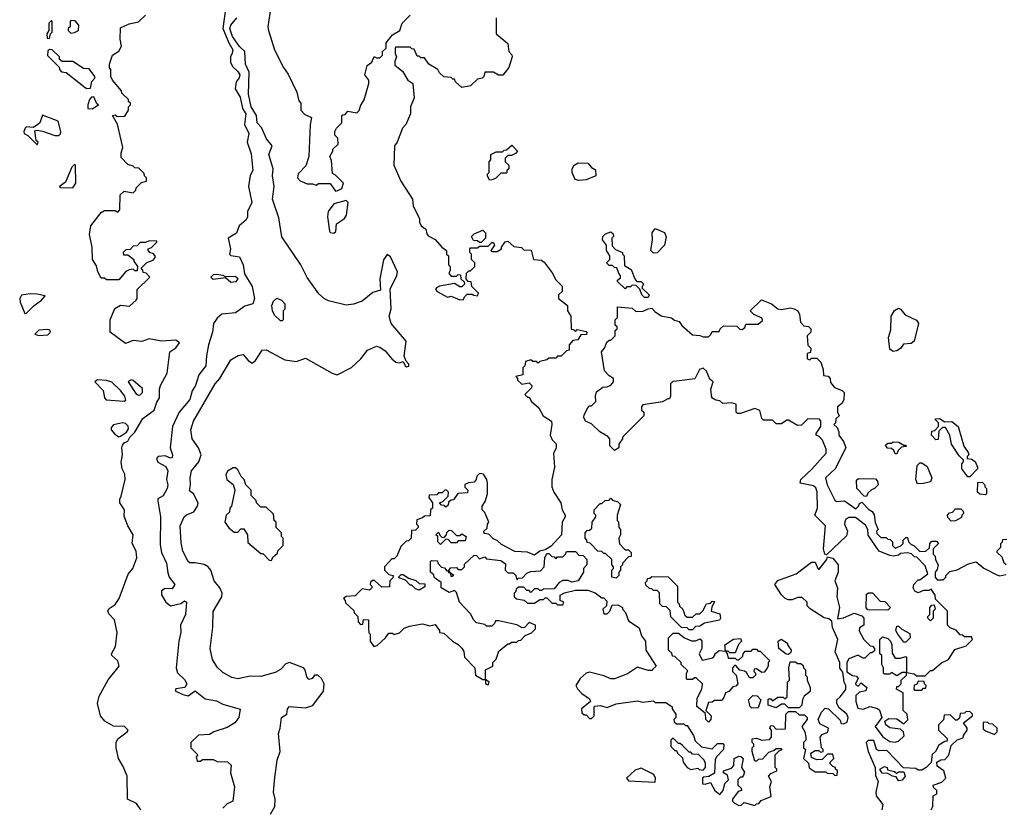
# Model space of a CAD drawing. Extents: x 1861455 to 2058065, y 200073 to 437907.
# Tile 198 of 256: x 1887577 to 1893120, y 306700 to 311135. Entities that reach past the tile are written whole.
import ezdxf

# ---------------------------------------------------------------- set-up
doc = ezdxf.new("R2010")
doc.units = 0

msp = doc.modelspace()

# ---------------------------------------------------------------- linework, layer by layer
at = {"layer": '0CON05XD'}
for points in [[(1888996.2, 311245), (1888973.3, 311095), (1888976.7, 311075), (1889011.2, 310965), (1889062.5, 310865), (1889088.3, 310828.3), (1889137, 310727), (1889148.3, 310678.3), (1889160, 310665), (1889160, 310625), (1889181.7, 310601.7), (1889220, 310585), (1889212.5, 310545), (1889203.8, 310365), (1889188.3, 310311.7), (1889145, 310267.5), (1889141.2, 310245), (1889155, 310227.5), (1889195, 310210), (1889225, 310210), (1889245, 310202.5), (1889258.3, 310211.7), (1889325, 310212.5), (1889355, 310170), (1889367, 310173), (1889390, 310185), (1889400, 310215), (1889355, 310260), (1889338.3, 310268.3), (1889331.7, 310341.7), (1889322.5, 310365), (1889340, 310395), (1889340, 310405), (1889370, 310435), (1889367, 310467), (1889350, 310485), (1889350, 310505), (1889360, 310525), (1889390, 310555), (1889390, 310595), (1889395, 310600), (1889408.3, 310601.7), (1889425, 310620), (1889475, 310610), (1889487, 310623), (1889496.4, 310653.6), (1889516.4, 310683.6), (1889542.5, 310775), (1889542.5, 310795), (1889520, 310825), (1889533, 310877), (1889560, 310895), (1889571.7, 310928.3), (1889585, 310920), (1889605, 310920), (1889620, 310935), (1889620, 310955), (1889640, 310975), (1889640, 311005), (1889675, 311050), (1889716.4, 311073.6), (1889730, 311115), (1889775, 311160)], [(1888258, 306685), (1888235, 306721.2), (1888183.3, 306745), (1888181.2, 306875), (1888159.2, 306929.2), (1888133.3, 306975), (1888120, 307035), (1888120, 307065), (1888130, 307085), (1888182.5, 307125), (1888187.5, 307135), (1888165.9, 307155.9), (1888105, 307156.2), (1888056.7, 307185), (1888031.2, 307215), (1888013.8, 307285), (1888024, 307325), (1888075, 307417.5), (1888136.7, 307495), (1888130, 307525), (1888096, 307555), (1888092.9, 307565), (1888116.2, 307605), (1888126.2, 307683.8), (1888110.8, 307755), (1888079.1, 307789.1), (1888073.2, 307806.8), (1888079.7, 307820.3), (1888115, 307842), (1888137.5, 307875), (1888186.5, 308013.5), (1888214.3, 308045), (1888235.5, 308105), (1888232.1, 308142.1), (1888209.2, 308185), (1888216, 308235), (1888186.2, 308285), (1888165, 308340), (1888167.5, 308375), (1888141.1, 308415), (1888141.1, 308435), (1888148.7, 308451.3), (1888170, 308545), (1888168, 308575), (1888154.2, 308605), (1888147.3, 308642.7), (1888156, 308685), (1888151.2, 308725), (1888155, 308740), (1888165, 308752.5), (1888185, 308762.5), (1888197.5, 308785), (1888225, 308812.5), (1888270, 308890), (1888333.6, 308936.4), (1888348.7, 308981.3), (1888363.8, 309005), (1888363.3, 309055), (1888370, 309075), (1888406.2, 309145), (1888422.5, 309265), (1888455, 309287.5), (1888476.7, 309315), (1888455, 309331.2), (1888375, 309325.6), (1888305, 309337.5), (1888265, 309322.5), (1888215, 309328), (1888171.7, 309311.7), (1888086.7, 309375), (1888086.7, 309445), (1888111.7, 309508.3), (1888145, 309526.7), (1888195, 309521.2), (1888233.3, 309555), (1888238.8, 309565), (1888237.5, 309615), (1888310, 309685), (1888288.3, 309708.3), (1888271.7, 309711.7), (1888270, 309725), (1888260, 309735), (1888291.7, 309768.3), (1888328.3, 309781.7), (1888340, 309795), (1888340, 309805), (1888328.3, 309818.3), (1888311.7, 309821.7), (1888300, 309835), (1888300, 309845), (1888318.3, 309851.7), (1888348.3, 309881.7), (1888348.3, 309888.3), (1888305, 309890), (1888285, 309880), (1888255, 309880), (1888238.3, 309861.7), (1888215, 309860), (1888198.3, 309841.7), (1888175, 309840), (1888160, 309825), (1888161.7, 309811.7), (1888185, 309810), (1888220, 309785), (1888220, 309775), (1888240, 309745), (1888238.3, 309721.7), (1888225, 309720), (1888215, 309730), (1888193, 309727), (1888173.6, 309716.4), (1888135, 309670), (1888065, 309670), (1888055, 309680), (1888035, 309680), (1888017.5, 309715), (1888009.5, 309749.5), (1887986.7, 309785), (1887984, 309855), (1887970, 309925), (1887977.5, 309975), (1888035, 310050), (1888055, 310060), (1888115, 310060), (1888128.3, 310051.7), (1888140, 310065), (1888141.7, 310148.3), (1888165, 310170), (1888215, 310160), (1888230, 310175), (1888231.7, 310188.3), (1888261.7, 310218.3), (1888290, 310225), (1888290, 310245), (1888280, 310255), (1888278.3, 310268.3), (1888248.3, 310298.3), (1888225, 310300), (1888215, 310310), (1888185, 310320), (1888148.3, 310358.3), (1888147.5, 310385), (1888157.5, 310415), (1888127, 310547), (1888100, 310595), (1888115, 310600), (1888125, 310590), (1888168.3, 310591.7), (1888190, 310625), (1888190, 310645), (1888200, 310655), (1888200, 310665), (1888190, 310675), (1888190, 310685), (1888151.7, 310721.7), (1888150, 310735), (1888100, 310795), (1888090, 310815), (1888090, 310855), (1888083, 310863), (1888082.5, 310885), (1888100, 310935), (1888135, 310957.5), (1888150, 310985), (1888142.5, 311025), (1888145, 311090), (1888192.5, 311112.5), (1888245, 311123.3), (1888285, 311160)], [(1888736.1, 311195), (1888720.7, 311085), (1888754.3, 311004.3), (1888777.4, 310965), (1888773.8, 310946.2), (1888762.6, 310925), (1888763.1, 310895), (1888775, 310871.6), (1888805, 310844.1), (1888816.4, 310825), (1888813.2, 310806.8), (1888794.8, 310785), (1888790, 310745), (1888818, 310698), (1888830.5, 310635), (1888850.7, 310605), (1888843.2, 310545), (1888866.9, 310495), (1888858.1, 310445), (1888879.3, 310379.3), (1888890, 310285), (1888875, 310257.5), (1888864.7, 310195), (1888883.8, 310105), (1888859.4, 310055), (1888860, 310025), (1888851.8, 310008.2), (1888811.4, 309975), (1888797.8, 309932.2), (1888750.8, 309905), (1888763.3, 309845), (1888757.5, 309815), (1888765, 309807.5), (1888815, 309800), (1888833.9, 309753.9), (1888843.2, 309703.2), (1888885, 309632.5), (1888899.5, 309565), (1888889.4, 309535), (1888845, 309521.8), (1888792.5, 309485), (1888715, 309476.7), (1888689.2, 309455), (1888666.9, 309425), (1888662.2, 309375), (1888640, 309305), (1888628.1, 309241.9), (1888624.4, 309185), (1888584.6, 309135.4), (1888567.1, 309075), (1888548.4, 309045), (1888534, 308996), (1888474.2, 308925.8), (1888436.4, 308845), (1888423.8, 308725), (1888436.7, 308685), (1888435, 308670), (1888425, 308666.7), (1888395, 308680), (1888355.5, 308674.5), (1888346.9, 308665), (1888355, 308643.1), (1888398.5, 308618.5), (1888410.8, 308595), (1888402.5, 308545), (1888410, 308515), (1888406.2, 308495), (1888385, 308453.3), (1888355, 308436.7), (1888353.6, 308426.4), (1888368.8, 308335), (1888367.4, 308177.4), (1888375.6, 308135), (1888403.6, 308075), (1888410.5, 308020.5), (1888418, 307995), (1888450, 307955), (1888435, 307930.8), (1888395, 307932.5), (1888375, 307918.8), (1888375, 307896.7), (1888398.5, 307855), (1888425, 307834.6), (1888483.1, 307846.9), (1888505, 307863.3), (1888516.7, 307855), (1888510.8, 307785), (1888482.2, 307725), (1888484.3, 307685), (1888472.9, 307635), (1888457.1, 307485), (1888465, 307456.7), (1888505, 307418.8), (1888518, 307395), (1888506.7, 307375), (1888455, 307368), (1888452.5, 307355), (1888495, 307334.5), (1888525, 307328.6), (1888565, 307356.2), (1888620.5, 307310.5), (1888685, 307300), (1888721.2, 307281.2), (1888817, 307253), (1888810, 307205), (1888787.5, 307175), (1888745, 307150), (1888670, 307125), (1888645, 307110), (1888583, 307107), (1888540, 307065), (1888540, 307035), (1888580, 306995), (1888570, 306985), (1888575, 306960), (1888595, 306960), (1888605, 306970), (1888665, 306970), (1888688.3, 306958.3), (1888747, 306957), (1888767, 306937), (1888763.9, 306893.9), (1888786.1, 306816.1), (1888776.1, 306733.9), (1888745, 306719.2), (1888721.2, 306695)], [(1887745, 311030), (1887750, 311055), (1887760, 311065), (1887760, 311125), (1887755, 311130), (1887740, 311115), (1887740, 311075), (1887730, 311055), (1887731.7, 311031.7), (1887745, 311030)], [(1887865, 311060), (1887885, 311062.5), (1887907.5, 311075), (1887910, 311105), (1887888.3, 311128.3), (1887865, 311130), (1887860, 311125), (1887860, 311095), (1887850, 311085), (1887850, 311075), (1887865, 311060)], [(1888988.8, 306661.2), (1889014, 306705), (1889014.2, 306745), (1889006, 306785), (1889012.3, 306867.7), (1889026, 306965), (1889043.3, 307015), (1889033.8, 307115), (1889043.8, 307145), (1889050, 307205), (1889080, 307225), (1889083.6, 307255), (1889095, 307268.2), (1889185, 307260.5), (1889227.6, 307272.4), (1889286.4, 307353.6), (1889291.1, 307395), (1889276, 307426), (1889256, 307445), (1889235.7, 307444.3), (1889224.2, 307425), (1889205, 307420.5), (1889192.5, 307435), (1889183.9, 307473.9), (1889175.3, 307485.3), (1889095, 307515.4), (1889075, 307508), (1889044.3, 307475.7), (1889015, 307459.2), (1888935, 307437.5), (1888875, 307439.2), (1888805, 307422.9), (1888771.3, 307431.3), (1888719.7, 307459.7), (1888688.3, 307488.3), (1888662.1, 307532.1), (1888648.8, 307595), (1888664.4, 307715), (1888666.8, 307803.2), (1888685.4, 307834.6), (1888714, 307885), (1888717.5, 307905), (1888704.2, 307935), (1888672.2, 307975), (1888653.3, 308035), (1888637.1, 308055), (1888615, 308066.7), (1888565, 308077.1), (1888535, 308076.2), (1888525, 308083.8), (1888495, 308142.5), (1888485, 308190), (1888479.2, 308285), (1888502.5, 308335), (1888515, 308347.5), (1888556.3, 308363.7), (1888577.5, 308395), (1888582.2, 308415), (1888555.3, 308465.3), (1888532.3, 308482.3), (1888538.6, 308515), (1888535.7, 308555), (1888544.2, 308595), (1888585.4, 308644.6), (1888597.5, 308685), (1888583.4, 308723.4), (1888547.1, 308775), (1888540.8, 308825), (1888555.8, 308875), (1888678, 309085), (1888704.2, 309115), (1888765, 309218.8), (1888806.1, 309243.9), (1888835, 309250), (1888864, 309214), (1888885, 309200), (1888903.8, 309215), (1888942.5, 309275), (1888965, 309276.7), (1889070.3, 309220.3), (1889135, 309210.8), (1889185, 309230), (1889335, 309143.8), (1889363.9, 309136.1), (1889445, 309175.8), (1889498, 309225), (1889535, 309273.8), (1889585, 309296.2), (1889605, 309291.2), (1889635, 309271.2), (1889671.2, 309225), (1889695, 309206.7), (1889715, 309202.5), (1889735, 309210), (1889747.5, 309185), (1889755, 309180), (1889766.7, 309183.3), (1889767.5, 309195), (1889751.7, 309211.7), (1889741.2, 309241.2), (1889753.3, 309325), (1889668, 309425), (1889657.5, 309465), (1889667.3, 309507.3), (1889661.7, 309618.3), (1889700, 309695), (1889703.1, 309715), (1889665, 309800), (1889645, 309812.5), (1889625, 309782.5), (1889604.3, 309675), (1889608.8, 309611.2), (1889565, 309598), (1889505, 309550.8), (1889456.8, 309533.2), (1889415, 309526.7), (1889315, 309551.4), (1889292.4, 309562.4), (1889260.5, 309590.5), (1889195, 309683.3), (1889160, 309755), (1889052.4, 309912.4), (1889035, 310020), (1889000, 310125), (1889008.5, 310195), (1888999.5, 310255), (1889003.3, 310295), (1888979.4, 310375), (1888997.5, 310425), (1888966.5, 310465), (1888938.7, 310528.7), (1888912.9, 310555), (1888910.5, 310595), (1888880.3, 310645), (1888864.8, 310715.3), (1888869.2, 310839.2), (1888848.1, 310885), (1888844.4, 310955), (1888815, 310984.4), (1888775, 311040.6), (1888759.3, 311085), (1888765, 311103.5), (1888799.2, 311145)], [(1890260, 311145), (1890260, 311055), (1890325, 311000), (1890330, 310955), (1890347, 310937), (1890350, 310925), (1890330, 310865), (1890297, 310823), (1890273, 310823), (1890245, 310840), (1890195, 310840), (1890190, 310815), (1890180, 310805), (1890155, 310800), (1890115, 310762.5), (1890065, 310752.5), (1890030, 310785), (1890025, 310800), (1890015, 310800), (1890005, 310810), (1889965, 310812.5), (1889940, 310835), (1889930, 310855), (1889880, 310885), (1889855, 310920), (1889835, 310920), (1889825, 310930), (1889815, 310930), (1889798.3, 310968.3), (1889785, 310970), (1889775, 310980), (1889695, 310980), (1889690, 310975), (1889690, 310945), (1889697.5, 310925), (1889688.3, 310901.7), (1889688.3, 310878.3), (1889732.5, 310845), (1889762.5, 310795), (1889790, 310775), (1889797.5, 310695), (1889777.5, 310645), (1889777.5, 310605), (1889750, 310545), (1889732.5, 310525), (1889702.5, 310445), (1889687.5, 310425), (1889683.3, 310315), (1889722.5, 310225), (1889787.5, 310125), (1889792.5, 310085), (1889827.5, 310015), (1889827.5, 309995), (1889837.5, 309975), (1889862.5, 309955), (1889868.3, 309928.3), (1889877, 309917), (1889915, 309897.5), (1889953.6, 309853.6), (1889980, 309835), (1889980, 309815), (1889990, 309805), (1889990, 309755), (1890000, 309745), (1890000, 309725), (1889992.5, 309705), (1890005, 309690), (1890035, 309690), (1890045, 309700), (1890058.3, 309698.3), (1890060, 309675), (1890078.3, 309658.3), (1890080, 309645), (1890065, 309630), (1890055, 309630), (1890025, 309650), (1889940, 309635), (1889922.5, 309625), (1889917.5, 309615), (1889927.5, 309605), (1889985, 309572.5), (1890005, 309577.5), (1890055, 309557.5), (1890075, 309560), (1890080, 309575), (1890095, 309590), (1890125, 309590), (1890133, 309583), (1890155, 309580), (1890160, 309595), (1890123, 309633), (1890118.3, 309658.3), (1890101.7, 309661.7), (1890090, 309675), (1890091.7, 309708.3), (1890105, 309720), (1890115, 309720), (1890140, 309745), (1890140, 309765), (1890120, 309785), (1890120, 309815), (1890110, 309825), (1890110, 309845), (1890115, 309850), (1890155, 309850), (1890165, 309860), (1890215, 309860), (1890235, 309880), (1890245, 309880), (1890250, 309865), (1890230, 309835), (1890235, 309830), (1890265, 309830), (1890290, 309845), (1890290, 309855), (1890310, 309885), (1890325, 309887.5), (1890358.3, 309858.3), (1890401.7, 309851.7), (1890415, 309840), (1890456.4, 309836.4), (1890470, 309785), (1890515, 309780), (1890529.3, 309769.3), (1890575, 309710), (1890595, 309670), (1890630, 309635), (1890630, 309605), (1890610, 309585), (1890610, 309565), (1890660, 309525), (1890660, 309495), (1890680, 309465), (1890681.7, 309391.7), (1890695, 309390), (1890705, 309380), (1890715, 309390), (1890765, 309380), (1890770, 309375), (1890768.3, 309361.7), (1890735, 309360), (1890718.3, 309331.7), (1890691.7, 309328.3), (1890670, 309305), (1890670, 309275), (1890655, 309270), (1890625, 309240), (1890605, 309240), (1890595, 309230), (1890555, 309230), (1890545, 309220), (1890505, 309210), (1890495, 309200), (1890485, 309210), (1890465, 309210), (1890455, 309220), (1890425, 309210), (1890420, 309185), (1890410, 309175), (1890410, 309135), (1890370, 309125), (1890380, 309115), (1890380, 309105), (1890403, 309083), (1890445, 309090), (1890460, 309075), (1890458.3, 309061.7), (1890420, 309025), (1890435, 309010), (1890445, 309010), (1890457.5, 308985), (1890499.3, 308949.3), (1890523.6, 308903.6), (1890570, 308875), (1890572.5, 308855), (1890562.5, 308795), (1890575, 308770), (1890596.7, 308746.7), (1890597, 308723), (1890582.5, 308695), (1890587.5, 308615), (1890572.5, 308545), (1890572.5, 308505), (1890583.9, 308473.9), (1890623.3, 308415), (1890630, 308375), (1890647.5, 308345), (1890647.5, 308335), (1890631.2, 308305), (1890627.5, 308235), (1890569.3, 308170.7), (1890535, 308150), (1890505, 308142.5), (1890475, 308120), (1890435, 308137.5), (1890365, 308140), (1890289.3, 308179.3), (1890265, 308202.5), (1890241.7, 308211.7), (1890218.3, 308238.3), (1890191.7, 308241.7), (1890190, 308255), (1890208.3, 308271.7), (1890210, 308295), (1890217.5, 308305), (1890195, 308360), (1890180, 308375), (1890180, 308395), (1890197.7, 308422.3), (1890211.2, 308465), (1890210, 308525), (1890207.5, 308545), (1890187.5, 308575), (1890165, 308580), (1890150, 308565), (1890147.5, 308545), (1890135, 308530), (1890103, 308527), (1890083, 308517), (1890083, 308503), (1890100, 308485), (1890098.3, 308471.7), (1890043, 308467), (1890018.3, 308431.7), (1890005, 308430), (1889991.7, 308418.3), (1889988.3, 308401.7), (1889975, 308390), (1889965, 308400), (1889951.7, 308401.7), (1889940, 308415), (1889958.3, 308421.7), (1889988.3, 308451.7), (1889990, 308475), (1889980, 308485), (1889973, 308487), (1889955, 308470), (1889935, 308470), (1889925, 308460), (1889881.7, 308458.3), (1889880, 308445), (1889900, 308415), (1889900, 308385), (1889890, 308375), (1889888.3, 308341.7), (1889855, 308340), (1889845, 308330), (1889811.7, 308318.3), (1889810, 308295), (1889820, 308285), (1889820, 308275), (1889805, 308260), (1889781.7, 308258.3), (1889780, 308215), (1889765, 308200), (1889751.7, 308198.3), (1889721.7, 308168.3), (1889700, 308115), (1889685, 308100), (1889671.7, 308098.3), (1889630, 308055), (1889630, 308035), (1889655, 308010), (1889680, 308005), (1889678.3, 307991.7), (1889660, 307975), (1889658.3, 307941.7), (1889615, 307940), (1889575, 307977.5), (1889562.5, 307977.5), (1889551.7, 307968.3), (1889550, 307955)], [(1887955, 310747.5), (1887975, 310750), (1887983, 310787), (1888000, 310805), (1888000, 310815), (1887968.3, 310858.3), (1887935, 310860), (1887875, 310900), (1887815, 310900), (1887801.7, 310911.7), (1887800, 310925), (1887760, 310965), (1887745, 310967.5), (1887735, 310960), (1887733, 310933), (1887798.3, 310868.3), (1887800, 310855), (1887811.7, 310841.7), (1887838.3, 310838.3), (1887945, 310752.5), (1887955, 310747.5)], [(1887985, 310632.5), (1888020, 310655), (1888011.7, 310661.7), (1887995, 310700), (1887981.7, 310698.3), (1887970, 310685), (1887960, 310655), (1887960, 310635), (1887985, 310632.5)], [(1887675, 310430), (1887680, 310445), (1887670, 310455), (1887661.7, 310508.3), (1887675, 310512.5), (1887705, 310508), (1887775, 310483.3), (1887797.5, 310482.5), (1887807, 310493), (1887807.5, 310505), (1887793, 310563), (1887705, 310597.5), (1887690, 310555), (1887670.7, 310539.3), (1887651.7, 310528.3), (1887615, 310532.5), (1887607.5, 310525), (1887600, 310505), (1887602.5, 310495), (1887623, 310483), (1887675, 310430)], [(1890221.7, 310231.7), (1890210, 310255), (1890210, 310265), (1890220, 310275), (1890220, 310335), (1890230, 310345), (1890230, 310375), (1890258.3, 310391.7), (1890295, 310390), (1890305, 310400), (1890318.3, 310401.7), (1890348.3, 310428.3), (1890380, 310395), (1890368.3, 310381.7), (1890345, 310370), (1890325, 310370), (1890310, 310355), (1890310, 310335), (1890330, 310315), (1890330, 310295), (1890320, 310285), (1890320, 310275), (1890315, 310270), (1890285, 310270), (1890255, 310240), (1890235, 310232.5), (1890221.7, 310231.7)], [(1887875, 310187.5), (1887892.5, 310215), (1887890, 310315), (1887885, 310320), (1887870, 310305), (1887835, 310220), (1887800, 310195), (1887805, 310190), (1887875, 310187.5)], [(1890725, 310228.8), (1890703.3, 310235), (1890686.7, 310275), (1890686.7, 310295), (1890697.5, 310315), (1890721.7, 310328.3), (1890775, 310327.5), (1890795, 310302.5), (1890819.3, 310289.3), (1890820, 310255), (1890765, 310233.8), (1890725, 310228.8)], [(1889345, 309932.5), (1889357, 309943), (1889361.2, 309985), (1889405, 310016.2), (1889415.8, 310034.2), (1889426.7, 310105), (1889415, 310117.5), (1889345, 310098.8), (1889314, 310055), (1889309.2, 310025), (1889320, 309945), (1889325, 309937.5), (1889345, 309932.5)], [(1890175, 309880), (1890165, 309880), (1890155, 309890), (1890131.7, 309891.7), (1890120, 309915), (1890135, 309930), (1890185, 309950), (1890200, 309935), (1890200, 309905), (1890175, 309880)], [(1891115, 309570), (1891095, 309570), (1891080, 309585), (1891068.3, 309618.3), (1891048.3, 309638.3), (1891025, 309640), (1891015, 309630), (1890995, 309630), (1890985, 309620), (1890941.7, 309661.7), (1890941.7, 309668.3), (1890958.3, 309681.7), (1890960, 309695), (1890950, 309705), (1890938.3, 309738.3), (1890925, 309740), (1890915, 309750), (1890895, 309750), (1890880, 309765), (1890900, 309785), (1890900, 309805), (1890880, 309835), (1890880, 309865), (1890857.5, 309895), (1890860, 309915), (1890875, 309930), (1890905, 309940), (1890918.3, 309928.3), (1890920, 309915), (1890910, 309905), (1890911.7, 309861.7), (1890931.7, 309841.7), (1890970, 309825), (1890970, 309815), (1890980, 309805), (1890981.7, 309751.7), (1891018.3, 309728.3), (1891040, 309675), (1891051.7, 309661.7), (1891075, 309660), (1891088.3, 309648.3), (1891080, 309625), (1891120, 309585), (1891115, 309570)], [(1891145, 309820), (1891130, 309835), (1891140, 309895), (1891137.5, 309935), (1891155, 309960), (1891206.1, 309936.1), (1891217, 309913), (1891207.5, 309865), (1891165, 309822.5), (1891145, 309820)], [(1888765, 309656.7), (1888795, 309660.8), (1888806.7, 309675), (1888789.3, 309689.3), (1888736.2, 309686.2), (1888722.5, 309695), (1888685, 309701.1), (1888665, 309698.2), (1888651.9, 309685), (1888665, 309674.4), (1888735, 309683.8), (1888765, 309656.7)], [(1887605, 309480), (1887615, 309482.5), (1887657.5, 309525), (1887700, 309555), (1887720, 309580), (1887675, 309590), (1887635, 309591.2), (1887587, 309583), (1887576.7, 309565), (1887578.8, 309545), (1887605, 309480)], [(1889055, 309440), (1889045, 309440), (1889010.7, 309470.7), (1889000, 309495), (1888996.7, 309525), (1889005, 309550), (1889025, 309567.5), (1889050, 309555), (1889070, 309535), (1889070, 309505), (1889060, 309495), (1889060, 309445), (1889055, 309440)], [(1892285, 307330), (1892283.8, 307295), (1892295, 307257.5), (1892325, 307253.3), (1892365, 307267.5), (1892407, 307257), (1892417, 307247), (1892430, 307205), (1892392.5, 307155), (1892436.1, 307096.1), (1892475, 307070), (1892505, 307066.2), (1892525, 307073.3), (1892557, 307103), (1892552.5, 307125), (1892535, 307140), (1892475, 307146.7), (1892453.3, 307165), (1892447.5, 307185), (1892470.7, 307199.3), (1892515, 307197.5), (1892555, 307170), (1892577, 307193), (1892572.5, 307225), (1892550, 307245), (1892550, 307345), (1892512.5, 307365), (1892515, 307380), (1892525, 307380), (1892540, 307395), (1892540, 307415), (1892570, 307445), (1892570, 307460), (1892611.7, 307451.7), (1892625, 307440), (1892675, 307440), (1892705, 307470), (1892715, 307470), (1892767, 307513), (1892805, 307532.5), (1892841.7, 307588.3), (1892905, 307610), (1892940, 307645), (1892935, 307660), (1892895, 307660), (1892885, 307670), (1892871.7, 307671.7), (1892848.3, 307698.3), (1892815, 307710), (1892800, 307725), (1892800, 307805), (1892731.7, 307871.7), (1892730, 307895), (1892708.3, 307928.3), (1892695, 307920), (1892665, 307920), (1892635, 307907.5), (1892617, 307917), (1892607.5, 307935), (1892610, 307955), (1892635, 307980), (1892645, 307980), (1892690, 308015), (1892675, 308060), (1892628.3, 308108.3), (1892615, 308110), (1892597, 308127), (1892575, 308132.5), (1892535, 308130), (1892525, 308120), (1892496.7, 308113.3), (1892475, 308117.5), (1892415, 308142.5), (1892405, 308157.5), (1892353, 308233), (1892352.5, 308265), (1892339.3, 308289.3), (1892281.7, 308331.7), (1892245, 308332.5), (1892227, 308323), (1892221.7, 308308.3), (1892220, 308295), (1892237.5, 308255), (1892230.7, 308229.3), (1892118.3, 308121.7), (1892110, 308125), (1892102.5, 308155), (1892112.5, 308285), (1892052.5, 308345), (1892067.5, 308385), (1892067, 308477), (1892058.3, 308498.3), (1892045, 308510), (1891970, 308525), (1891973.6, 308546.4), (1892036, 308604), (1892116.7, 308695), (1892117, 308717), (1892097, 308767), (1892078.3, 308788.3), (1892060, 308795), (1892060, 308805), (1892087.5, 308845), (1892087.5, 308875), (1892080, 308885), (1892013, 308887), (1891978.3, 308851.7), (1891955, 308850), (1891905, 308880), (1891895, 308880), (1891865, 308860), (1891835, 308860), (1891815, 308880), (1891765, 308880), (1891755, 308890), (1891743.6, 308933.6), (1891716.4, 308946.4), (1891635, 308917.5), (1891618.3, 308918.3), (1891610, 308925), (1891610, 308970), (1891585, 308976.7), (1891535, 308973.3), (1891518.3, 308988.3), (1891495, 308992.5), (1891472.5, 309005), (1891467.5, 309055), (1891480, 309095), (1891461.7, 309111.7), (1891443.3, 309155), (1891425, 309173.3), (1891403.9, 309166.1), (1891377, 309113), (1891275, 309100), (1891253, 309097), (1891240, 309085), (1891240, 309015), (1891235, 309000), (1891225, 309000), (1891195, 308982.5), (1891084.1, 308965.9), (1891076.7, 308955), (1891077, 308937), (1891090, 308925), (1891090, 308905), (1890970, 308785), (1890970, 308775), (1890950, 308745), (1890950, 308725), (1890925, 308710), (1890900, 308735), (1890900, 308775), (1890888.3, 308788.3), (1890843.6, 308813.6), (1890795, 308860), (1890762.5, 308875), (1890753.3, 308895), (1890755, 308910), (1890775, 308950), (1890785, 308960), (1890795, 308960), (1890820, 308985), (1890817.5, 309015), (1890825, 309040), (1890860, 309065), (1890885, 309067.5), (1890905, 309077.5), (1890920, 309095), (1890920, 309115), (1890895, 309130), (1890868.3, 309158.3), (1890852.5, 309265), (1890870, 309285), (1890881.7, 309318.3), (1890895, 309330), (1890905, 309330), (1890930, 309355), (1890930, 309385), (1890940, 309395), (1890940, 309405), (1890930, 309415), (1890930, 309445), (1890941.7, 309458.3), (1890941.7, 309518.3), (1891025, 309510), (1891045, 309492.5), (1891086.4, 309493.6), (1891115, 309507.5), (1891135, 309510), (1891151.7, 309491.7), (1891188.3, 309468.3), (1891247, 309457), (1891263, 309443), (1891290, 309435), (1891303.6, 309413.6), (1891365, 309360), (1891405, 309357.5), (1891425, 309350), (1891455, 309350), (1891468.3, 309361.7), (1891475, 309380), (1891515, 309380), (1891520, 309395), (1891538.3, 309411.7), (1891615, 309410), (1891631.7, 309391.7), (1891645, 309390), (1891658.3, 309401.7), (1891665, 309420), (1891735, 309420), (1891758.3, 309441.7), (1891757.5, 309455), (1891710, 309475), (1891690, 309495), (1891753, 309557), (1891810, 309535), (1891845, 309507.5), (1891865, 309502.5), (1891915, 309512.5), (1891937.7, 309507.7), (1891957.5, 309495), (1891967.5, 309475), (1891971.7, 309431.7), (1891991.7, 309411.7), (1892017, 309407), (1892030, 309395), (1892030, 309375), (1892010, 309355), (1892013, 309303), (1892030, 309285), (1892028.3, 309261.7), (1892010, 309255), (1892010, 309225), (1892025, 309220), (1892035, 309230), (1892065, 309230), (1892087, 309207), (1892100, 309165), (1892101.7, 309131.7), (1892128.3, 309128.3), (1892140, 309115), (1892141.7, 309091.7), (1892163.6, 309063.6), (1892207, 309047), (1892217.5, 309035), (1892216.2, 308995), (1892205, 308973.3), (1892180, 308955), (1892180, 308925), (1892190, 308905), (1892171.7, 308888.3), (1892170, 308865), (1892160, 308855), (1892178.3, 308838.3), (1892187.5, 308815), (1892187.5, 308795), (1892215, 308760), (1892227.5, 308725), (1892167.5, 308605), (1892112.5, 308555), (1892122.5, 308515), (1892165, 308430), (1892175, 308422.5), (1892220, 308425), (1892285, 308380), (1892300, 308395), (1892305, 308410), (1892318.3, 308418.3), (1892357, 308377), (1892376.4, 308366.4), (1892387, 308347), (1892393, 308303), (1892410, 308265), (1892400, 308255), (1892401.7, 308241.7), (1892425, 308220), (1892455, 308220), (1892465, 308210), (1892478.3, 308208.3), (1892490, 308195), (1892490, 308175), (1892505, 308160), (1892538.3, 308171.7), (1892550, 308185), (1892550, 308205), (1892565, 308220), (1892575, 308220), (1892580, 308195), (1892595, 308180), (1892610, 308175), (1892645, 308140), (1892678.3, 308141.7), (1892698.3, 308161.7), (1892700, 308185), (1892711.7, 308198.3), (1892738.3, 308198.3), (1892750, 308185), (1892720, 308155), (1892720, 308125), (1892730, 308115), (1892733, 308093), (1892747.5, 308065), (1892741.7, 308038.3), (1892730, 308025), (1892730, 307995), (1892741.7, 307981.7), (1892775, 307980), (1892790, 307995), (1892790, 308005), (1892813, 308027), (1892855, 308037.5), (1892886.7, 308053.3), (1892918.3, 308071.7), (1892961.7, 308081.7), (1893005, 308047.5), (1893078.3, 308008.3), (1893095, 308002.5), (1893128.3, 308011.7)], [(1892495, 309267.5), (1892475, 309280), (1892467.5, 309345), (1892481.7, 309388.3), (1892483.6, 309466.4), (1892502.3, 309497.7), (1892525, 309510), (1892535.9, 309505.9), (1892562.7, 309472.7), (1892625, 309442.5), (1892636.7, 309425), (1892612.5, 309325), (1892595, 309311.2), (1892551.7, 309308.3), (1892536.4, 309283.6), (1892515, 309270), (1892495, 309267.5)], [(1887685, 309356.2), (1887735, 309360), (1887750, 309375), (1887746.4, 309386.4), (1887735, 309390), (1887685, 309386), (1887662.5, 309365), (1887685, 309356.2)], [(1888165, 308986.7), (1888175, 308993.3), (1888168.8, 309015), (1888145, 309047.5), (1888095, 309093.8), (1888065, 309103.3), (1888015, 309106.7), (1888000, 309095), (1888047.3, 309047.3), (1888053.3, 309005), (1888063.9, 308993.9), (1888165, 308986.7)], [(1888245, 309020.6), (1888255, 309022.9), (1888268.1, 309035), (1888268, 309058), (1888215, 309102.5), (1888205, 309106.7), (1888190.7, 309099.3), (1888187.5, 309095), (1888229.7, 309029.7), (1888245, 309020.6)], [(1892925, 308560), (1892915, 308560), (1892880, 308605), (1892880, 308635), (1892890, 308645), (1892890, 308655), (1892865, 308680), (1892822.5, 308745), (1892812.5, 308795), (1892788.3, 308838.3), (1892771.7, 308838.3), (1892751.7, 308818.3), (1892748.3, 308771.7), (1892735, 308770), (1892710, 308795), (1892711.7, 308818.3), (1892728.3, 308821.7), (1892750, 308845), (1892750, 308865), (1892731.7, 308881.7), (1892731.7, 308888.3), (1892755, 308890), (1892785, 308870), (1892825, 308872.5), (1892860, 308845), (1892893, 308733), (1892917, 308697), (1892920, 308685), (1892910, 308675), (1892910, 308665), (1892935, 308660), (1892956.4, 308646.4), (1892970, 308615), (1892970, 308605), (1892925, 308560)], [(1888135, 308786.9), (1888145, 308790.8), (1888177.3, 308812.7), (1888188.8, 308831.2), (1888186.7, 308846.7), (1888171.8, 308861.8), (1888155, 308865.4), (1888105.5, 308854.5), (1888091.7, 308838.3), (1888091.4, 308825), (1888111.8, 308801.8), (1888135, 308786.9)], [(1892515, 308690), (1892505, 308690), (1892498.3, 308708.3), (1892485, 308720), (1892461.7, 308721.7), (1892451.7, 308738.3), (1892465, 308750), (1892485, 308750), (1892495, 308757.5), (1892527, 308757), (1892555, 308740), (1892565, 308740), (1892568.3, 308731.7), (1892541.7, 308728.3), (1892521.7, 308708.3), (1892515, 308690)], [(1888995, 308090), (1889001.7, 308108.3), (1889028.3, 308131.7), (1889030, 308145), (1889060, 308175), (1889060, 308215), (1889050, 308225), (1889050, 308245), (1889020, 308275), (1889020, 308305), (1889010, 308315), (1889005, 308350), (1888965, 308390), (1888935, 308390), (1888910, 308415), (1888908.3, 308428.3), (1888880, 308455), (1888880, 308485), (1888850, 308515), (1888840, 308545), (1888823, 308563), (1888805, 308600), (1888791.7, 308611.7), (1888778.3, 308611.7), (1888747, 308593), (1888737, 308573), (1888742.5, 308545), (1888778.3, 308518.3), (1888787.5, 308485), (1888770, 308395), (1888760, 308385), (1888758.3, 308361.7), (1888740, 308345), (1888732.5, 308305), (1888753.6, 308273.6), (1888785, 308250), (1888805, 308250), (1888821.7, 308268.3), (1888838.3, 308268.3), (1888860, 308235), (1888861.7, 308191.7), (1888935, 308130), (1888945, 308130), (1888981.7, 308091.7), (1888995, 308090)], [(1892631.7, 308521.7), (1892622.5, 308545), (1892630, 308625), (1892645, 308640), (1892655, 308640), (1892685, 308620), (1892712.5, 308555), (1892705, 308532.5), (1892665, 308522.5), (1892631.7, 308521.7)], [(1892345, 308450), (1892331.7, 308451.7), (1892290, 308495), (1892288.3, 308541.7), (1892298.3, 308551.7), (1892395, 308550), (1892407, 308537), (1892410, 308515), (1892390, 308495), (1892371.7, 308488.3), (1892351.7, 308468.3), (1892345, 308450)], [(1893015, 308460), (1892983, 308463), (1892970, 308475), (1892971.7, 308528.3), (1892995, 308530), (1893010, 308515), (1893010, 308505), (1893020, 308495), (1893020, 308465), (1893015, 308460)], [(1890935, 307990), (1890910, 307995), (1890910, 308035), (1890920, 308045), (1890920, 308055), (1890910, 308065), (1890910, 308095), (1890875, 308130), (1890865, 308130), (1890855, 308140), (1890831.7, 308141.7), (1890788.3, 308188.3), (1890771.7, 308191.7), (1890770, 308205), (1890760, 308215), (1890760, 308245), (1890771.7, 308258.3), (1890785, 308260), (1890798.3, 308271.7), (1890800, 308305), (1890820, 308335), (1890820, 308345), (1890810, 308355), (1890810, 308375), (1890845, 308410), (1890855, 308410), (1890873, 308427), (1890895, 308430), (1890905, 308440), (1890915, 308430), (1890945, 308420), (1890960, 308405), (1890940, 308345), (1890940, 308315), (1890947, 308307), (1890950, 308275), (1890960, 308265), (1890960, 308235), (1890950, 308215), (1890953, 308183), (1890985, 308150), (1891005, 308150), (1891020, 308135), (1891018.3, 308111.7), (1891005, 308110), (1890970, 308075), (1890970, 308065), (1890960, 308055), (1890960, 308035), (1890950, 308025), (1890950, 308005), (1890935, 307990)], [(1892821.7, 308311.7), (1892801.7, 308331.7), (1892800, 308345), (1892811.7, 308358.3), (1892828.3, 308361.7), (1892845, 308380), (1892875, 308380), (1892888.3, 308368.3), (1892890, 308355), (1892880, 308345), (1892878.3, 308331.7), (1892845, 308312.5), (1892821.7, 308311.7)], [(1889945, 308180), (1889930, 308195), (1889930, 308225), (1889920, 308235), (1889935, 308250), (1889941.7, 308231.7), (1889955, 308220), (1889968.3, 308221.7), (1889980, 308235), (1889981.7, 308248.3), (1889995, 308260), (1890008.3, 308258.3), (1890035, 308230), (1890055, 308230), (1890065, 308240), (1890090, 308225), (1890085, 308200), (1890045, 308200), (1890035, 308190), (1890005, 308190), (1889988.3, 308208.3), (1889975, 308210), (1889945, 308180)], [(1893130, 308065), (1893120, 308075), (1893108.3, 308108.3), (1893080, 308135), (1893080, 308145), (1893100, 308165), (1893100, 308185), (1893110, 308195), (1893111.7, 308208.3), (1893135, 308210)], [(1889550, 307955), (1889560, 307945), (1889560, 307935), (1889547, 307923), (1889505, 307930), (1889465, 307890), (1889415, 307887.5), (1889400, 307875), (1889410, 307865), (1889411.7, 307851.7), (1889458.3, 307808.3), (1889460, 307795), (1889480, 307775), (1889482.5, 307745), (1889495, 307730), (1889508.3, 307731.7), (1889511.7, 307758.3), (1889540, 307755), (1889540, 307705), (1889543, 307683), (1889550, 307675), (1889550, 307635), (1889570, 307605), (1889589.3, 307610.7), (1889636.4, 307653.6), (1889655, 307680), (1889675, 307680), (1889685, 307673.3), (1889715, 307682.5), (1889741.7, 307708.3), (1889770.7, 307719.3), (1889845, 307733.3), (1889885, 307722.5), (1889915, 307730), (1889940, 307695), (1889940, 307685), (1889965, 307680), (1890012.5, 307635), (1890045, 307617.5), (1890066.4, 307596.4), (1890077, 307577), (1890080, 307545), (1890140, 307485), (1890142.5, 307445), (1890185, 307420), (1890200, 307420), (1890200, 307395), (1890215, 307390), (1890220, 307405), (1890200, 307420), (1890200, 307475), (1890240, 307495), (1890240, 307515), (1890260, 307535), (1890275, 307580), (1890325, 307620), (1890335, 307620), (1890345, 307630), (1890375, 307630), (1890385, 307640), (1890398.3, 307641.7), (1890421.7, 307668.3), (1890458.3, 307681.7), (1890480, 307705), (1890480, 307725), (1890445, 307740), (1890418.3, 307711.7), (1890405, 307710), (1890375, 307727.5), (1890275, 307750), (1890255, 307750), (1890250, 307735), (1890235, 307720), (1890205, 307720), (1890195, 307730), (1890148.3, 307738.3), (1890133, 307753), (1890115, 307790), (1890052.5, 307855), (1890035, 307910), (1890025, 307920), (1889995, 307910), (1889950, 307935), (1889950, 307965), (1889918.3, 307988.3), (1889910, 307995), (1889908.3, 308008.3), (1889890, 308025), (1889890, 308085), (1889895, 308090), (1889928.3, 308088.3), (1889930, 308075), (1889951.7, 308051.7), (1889968.3, 308048.3), (1889981.7, 308031.7), (1889990, 308030), (1889991.7, 308021.7), (1890000, 308020), (1890005, 308000), (1890020, 308005), (1890000, 308020), (1889998.3, 308028.3), (1889990, 308030), (1890001.7, 308048.3), (1890035, 308050), (1890045, 308040), (1890065, 308040), (1890080, 308055), (1890081.7, 308068.3), (1890135, 308120), (1890148.3, 308118.3), (1890165, 308100), (1890195, 308110), (1890205, 308100), (1890285, 308090), (1890311.7, 308071.7), (1890310, 308035), (1890325, 308020), (1890355, 308020), (1890370, 308005), (1890375, 307980), (1890385, 307990), (1890408.3, 307991.7), (1890431.7, 308018.3), (1890453, 308027), (1890508.3, 308031.7), (1890530, 308055), (1890532.5, 308105), (1890545, 308130), (1890555, 308130), (1890571.7, 308111.7), (1890585, 308110), (1890595, 308100), (1890605, 308110), (1890635, 308110), (1890650, 308125), (1890655, 308140), (1890705, 308140), (1890725, 308120), (1890748.3, 308118.3), (1890770, 308095), (1890770, 308065), (1890750, 308045), (1890750, 308025), (1890720, 307975), (1890685, 307967.5), (1890665, 307977.5), (1890635, 307977.5), (1890613.6, 307966.4), (1890585, 307930), (1890525, 307927.5), (1890515, 307920), (1890505, 307920), (1890495, 307930), (1890475, 307930), (1890455, 307910), (1890445, 307920), (1890431.7, 307921.7), (1890415, 307940), (1890385, 307940), (1890371.7, 307928.3), (1890370, 307915), (1890360, 307905), (1890360, 307885), (1890373, 307873), (1890417, 307867), (1890435, 307850), (1890475, 307850), (1890505, 307870), (1890525, 307870), (1890535, 307880), (1890545, 307880), (1890575, 307850), (1890595, 307850), (1890605, 307840), (1890635, 307840), (1890640, 307855), (1890620, 307865), (1890620, 307895), (1890643, 307907), (1890705, 307922.5), (1890775, 307922.5), (1890817, 307907), (1890855, 307880), (1890865, 307880), (1890881.7, 307861.7), (1890880, 307835), (1890860, 307815), (1890865, 307790), (1890885, 307790), (1890900, 307805), (1890911.7, 307838.3), (1890945, 307840), (1890970, 307825), (1890970, 307815), (1890987, 307797), (1891005, 307750), (1891065, 307710), (1891077.5, 307665), (1891100, 307635), (1891102.5, 307585), (1891160, 307495), (1891141.7, 307478.3), (1891135, 307470), (1891115, 307470), (1891055, 307490), (1890998.3, 307451.7), (1890925, 307423.3), (1890905, 307423.3), (1890865, 307441.2), (1890785, 307461.2), (1890765, 307456.2), (1890731.2, 307425), (1890707.5, 307385), (1890716.4, 307366.4), (1890740.7, 307340.7), (1890785, 307310), (1890790, 307295), (1890740, 307255), (1890741.7, 307231.7), (1890755, 307220), (1890765, 307220), (1890785, 307200), (1890795, 307200), (1890810, 307215), (1890810, 307265), (1890815, 307270), (1890845, 307272.5), (1890885, 307262.5), (1890935, 307282.5), (1891055, 307300), (1891085, 307292.5), (1891145, 307300), (1891155, 307290), (1891215, 307290), (1891250, 307265), (1891250, 307255), (1891270, 307225), (1891270, 307205), (1891260, 307195), (1891261.7, 307181.7), (1891275, 307170), (1891315, 307170), (1891325, 307160), (1891335, 307160), (1891370, 307105), (1891380, 307075), (1891415, 307040), (1891475, 307030), (1891505, 307060), (1891535, 307060), (1891541.7, 307051.7), (1891540, 307025), (1891500, 306985), (1891493, 306967), (1891488.3, 306891.7), (1891457, 306873), (1891425, 306870), (1891420, 306865), (1891421.7, 306831.7), (1891435, 306830), (1891465, 306840), (1891490, 306795), (1891518.3, 306771.7), (1891537.5, 306795), (1891547.5, 306835), (1891567.5, 306855), (1891560.7, 306880.7), (1891540, 306895), (1891540, 306905), (1891585, 306920), (1891597.5, 306935), (1891600, 306975), (1891625, 306987.5), (1891637, 306987), (1891650, 306975), (1891640, 306925), (1891657, 306897), (1891651.7, 306881.7), (1891645, 306870), (1891635, 306870), (1891620, 306855), (1891620, 306825), (1891638.3, 306808.3), (1891640, 306795), (1891621.7, 306788.3), (1891590, 306745), (1891590, 306735), (1891600, 306725), (1891625, 306710), (1891638.3, 306711.7), (1891655, 306727.5), (1891715, 306710), (1891725, 306720), (1891738.3, 306721.7), (1891751.7, 306738.3), (1891808.3, 306761.7), (1891800, 306815), (1891810, 306845), (1891792.5, 306875), (1891805, 306890), (1891840, 306905), (1891840, 306915), (1891830, 306925), (1891830, 306995), (1891851.7, 307018.3), (1891870, 307025), (1891865, 307030), (1891835, 307030), (1891825, 307020), (1891791.7, 307008.3), (1891758.3, 306971.7), (1891735, 306970), (1891725, 306960), (1891715, 306960), (1891700, 307015), (1891700, 307035), (1891710, 307045), (1891710, 307055), (1891700, 307065), (1891700, 307085), (1891725, 307090), (1891755, 307077.5), (1891798.3, 307081.7), (1891810, 307095), (1891810, 307135), (1891800, 307145), (1891805, 307160), (1891818.3, 307158.3), (1891835, 307140), (1891888.3, 307141.7), (1891890, 307225), (1891905, 307240), (1891945, 307240), (1891965, 307220), (1891995, 307220), (1892010, 307205), (1892010, 307195), (1891980, 307155), (1891997.5, 307125), (1892002.5, 307095), (1892001.7, 307078.3), (1891990, 307065), (1891990, 307035), (1892000, 307025), (1891990, 306975), (1892018.3, 306948.3), (1892021.7, 306921.7), (1892055, 306900), (1892115, 306900), (1892123, 306893), (1892155, 306890), (1892165, 306880), (1892178.3, 306881.7), (1892180, 306905), (1892170, 306915), (1892170, 306925), (1892155, 306930), (1892140, 306945), (1892140, 306955), (1892160, 306975), (1892155, 307000), (1892125, 307000), (1892095, 306970), (1892065, 306967.5), (1892035, 306980), (1892030, 307005), (1892055, 307020), (1892075, 307020), (1892085, 307010), (1892100, 307015), (1892100, 307025), (1892090, 307035), (1892082.5, 307095), (1892095, 307110), (1892126.4, 307123.6), (1892130, 307145), (1892080.7, 307170.7), (1892072.5, 307195), (1892090, 307235), (1892111.7, 307258.3), (1892130, 307255), (1892195, 307190), (1892201.7, 307171.7), (1892215, 307170), (1892235, 307180), (1892240, 307205), (1892232.5, 307225), (1892190.7, 307260.7), (1892177.5, 307285), (1892177.5, 307305), (1892195, 307322.5), (1892227, 307363), (1892227.5, 307385), (1892217.5, 307405), (1892211.7, 307461.7), (1892193.6, 307483.6), (1892193.3, 307515), (1892167.5, 307575), (1892182.5, 307645), (1892153, 307713), (1892148.3, 307748.3), (1892131.7, 307761.7), (1892105, 307767.5), (1892027, 307817), (1892010, 307835), (1892010, 307855), (1891981.7, 307881.7), (1891958.3, 307881.7), (1891925, 307867.5), (1891905, 307867.5), (1891886.4, 307876.4), (1891866.4, 307896.4), (1891827.5, 307955), (1891845, 307977.5), (1891947.5, 308015), (1892035, 308080), (1892055, 308080), (1892071.7, 308041.7), (1892078.3, 308041.7), (1892120, 308095), (1892125, 308110), (1892155, 308102.5), (1892183.8, 308065), (1892183.8, 308025), (1892166.7, 307975), (1892180, 307935), (1892177.5, 307885), (1892192.5, 307825), (1892181.7, 307761.7), (1892215, 307766.7), (1892275, 307792.5), (1892318.3, 307778.3), (1892330, 307765), (1892330, 307725), (1892305, 307710), (1892303, 307693), (1892330, 307645), (1892365, 307610), (1892378.3, 307608.3), (1892390, 307595), (1892388.3, 307581.7), (1892375, 307570), (1892365, 307570), (1892335, 307540), (1892325, 307540), (1892295, 307557.5), (1892243.9, 307536.1), (1892232.5, 307515), (1892233.3, 307463.3), (1892265, 307442.5), (1892288.3, 307438.3), (1892297.5, 307425), (1892283, 307397), (1892285, 307390), (1892297, 307383), (1892315, 307400), (1892346.2, 307375), (1892340, 307355), (1892305, 307347.5), (1892285, 307330)], [(1889825, 307922.5), (1889805, 307930), (1889785, 307950), (1889775, 307950), (1889748.3, 307978.3), (1889711.7, 307991.7), (1889711.7, 307998.3), (1889725, 308010), (1889735, 308010), (1889765, 307990), (1889807, 307977), (1889825, 307960), (1889858.3, 307958.3), (1889858.3, 307941.7), (1889825, 307922.5)], [(1891365, 307700), (1891345, 307700), (1891335, 307710), (1891301.7, 307711.7), (1891241.7, 307771.7), (1891238.3, 307808.3), (1891218.3, 307828.3), (1891195, 307830), (1891180, 307845), (1891178.3, 307908.3), (1891165, 307920), (1891145, 307920), (1891135, 307930), (1891121.7, 307931.7), (1891101.7, 307951.7), (1891100, 307965), (1891110, 307975), (1891111.7, 307988.3), (1891125, 307990), (1891135, 308000), (1891228.3, 307998.3), (1891280, 307945), (1891280, 307855), (1891290, 307845), (1891291.7, 307831.7), (1891310, 307815), (1891321.7, 307781.7), (1891335, 307770), (1891365, 307770), (1891385, 307790), (1891405, 307790), (1891423, 307807), (1891443.6, 307846.4), (1891465, 307850), (1891475, 307860), (1891488.3, 307858.3), (1891473, 307827), (1891470, 307805), (1891519.3, 307789.3), (1891522.5, 307765), (1891516.4, 307753.6), (1891433, 307737), (1891405, 307720), (1891381.7, 307718.3), (1891365, 307700)], [(1892465, 307810), (1892351.7, 307811.7), (1892342.5, 307822.5), (1892345, 307900), (1892355, 307907.5), (1892377, 307907), (1892421.7, 307861.7), (1892448.3, 307858.3), (1892480, 307825), (1892465, 307810)], [(1892705, 307750), (1892690, 307765), (1892690, 307775), (1892700, 307785), (1892700, 307825), (1892711.7, 307838.3), (1892725, 307840), (1892730, 307815), (1892720, 307805), (1892720, 307765), (1892705, 307750)], [(1892565, 307630), (1892555, 307630), (1892520, 307675), (1892510, 307695), (1892515, 307720), (1892525, 307720), (1892543, 307703), (1892588.3, 307678.3), (1892590, 307655), (1892565, 307630)], [(1891455, 307180), (1891440, 307195), (1891438.3, 307228.3), (1891388.3, 307268.3), (1891390, 307315), (1891417.5, 307365), (1891420, 307395), (1891385, 307430), (1891375, 307430), (1891365, 307420), (1891335, 307420), (1891330, 307425), (1891330, 307455), (1891338.3, 307468.3), (1891300, 307505), (1891300, 307515), (1891265, 307550), (1891251.7, 307551.7), (1891248.3, 307568.3), (1891230, 307585), (1891230, 307655), (1891255, 307680), (1891285, 307680), (1891320, 307655), (1891358.3, 307638.3), (1891381.7, 307638.3), (1891408.3, 307648.3), (1891417.5, 307635), (1891417.5, 307595), (1891402.5, 307565), (1891418.3, 307528.3), (1891478.3, 307541.7), (1891490, 307555), (1891490, 307565), (1891515, 307582.5), (1891550, 307580), (1891560, 307565), (1891565, 307540), (1891605, 307540), (1891615, 307530), (1891625, 307530), (1891648.3, 307551.7), (1891650, 307565), (1891661.7, 307578.3), (1891695, 307580), (1891705, 307590), (1891725, 307590), (1891735, 307580), (1891745, 307580), (1891800, 307525), (1891790, 307515), (1891790, 307495), (1891781.7, 307478.3), (1891768.3, 307461.7), (1891755, 307460), (1891725, 307480), (1891711.7, 307478.3), (1891710, 307465), (1891720, 307455), (1891720, 307445), (1891705, 307430), (1891685, 307430), (1891668.3, 307458.3), (1891657, 307467), (1891631.7, 307471.7), (1891608.3, 307498.3), (1891601.7, 307498.3), (1891590, 307485), (1891590, 307465), (1891610, 307445), (1891620, 307395), (1891608.3, 307381.7), (1891591.7, 307378.3), (1891568.3, 307351.7), (1891550, 307345), (1891540, 307315), (1891528.3, 307301.7), (1891488.3, 307301.7), (1891475, 307292.5), (1891455, 307290), (1891440, 307245), (1891470, 307215), (1891467.5, 307195), (1891455, 307180)], [(1892515, 307440), (1892485, 307460), (1892475, 307450), (1892445, 307450), (1892440, 307455), (1892440, 307485), (1892430, 307505), (1892430, 307555), (1892420, 307565), (1892420, 307645), (1892435, 307660), (1892465, 307650), (1892480, 307635), (1892487.5, 307615), (1892488.3, 307568.3), (1892505, 307540), (1892535, 307540), (1892565, 307550), (1892570, 307545), (1892570, 307460), (1892545, 307460), (1892515, 307440)], [(1891605, 307570), (1891575, 307570), (1891565, 307580), (1891550, 307580), (1891547.5, 307615), (1891595, 307647.5), (1891635, 307650), (1891640, 307635), (1891623, 307617), (1891605, 307570)], [(1891905, 307560), (1891891.7, 307561.7), (1891850, 307595), (1891847.5, 307635), (1891863, 307647), (1891900, 307625), (1891900, 307615), (1891920, 307585), (1891918.3, 307571.7), (1891905, 307560)], [(1891965, 307260), (1891905, 307260), (1891885, 307280), (1891865, 307280), (1891835, 307260), (1891790, 307275), (1891790, 307305), (1891795, 307310), (1891805, 307310), (1891815, 307300), (1891845, 307320), (1891875, 307320), (1891885, 307310), (1891898.3, 307321.7), (1891900, 307405), (1891910, 307415), (1891907.5, 307485), (1891915, 307520), (1891945, 307520), (1891955, 307510), (1891975, 307510), (1891988.3, 307498.3), (1891990, 307485), (1892000, 307475), (1892000, 307445), (1892010, 307435), (1892010, 307415), (1892027.5, 307375), (1892027, 307353), (1891992.5, 307325), (1891983, 307307), (1891980, 307275), (1891965, 307260)], [(1892655, 307360), (1892665, 307370), (1892678.3, 307371.7), (1892680, 307385), (1892670, 307395), (1892668.3, 307408.3), (1892635, 307410), (1892628.3, 307391.7), (1892611.7, 307388.3), (1892610, 307365), (1892615, 307360), (1892655, 307360)], [(1891698.3, 307258.3), (1891688.3, 307268.3), (1891680, 307305), (1891705, 307330), (1891728.3, 307328.3), (1891750, 307305), (1891735, 307260), (1891698.3, 307258.3)], [(1892707.5, 306685), (1892717.5, 306705), (1892720, 306765), (1892740, 306775), (1892740, 306795), (1892721.7, 306811.7), (1892720, 306825), (1892768.3, 306841.7), (1892790, 306865), (1892780, 306905), (1892741.7, 306931.7), (1892740, 306955), (1892763, 306967), (1892785, 306970), (1892807, 306993), (1892821.7, 307048.3), (1892855, 307080), (1892888.3, 307091.7), (1892890, 307105), (1892910, 307135), (1892910, 307145), (1892890, 307175), (1892940, 307215), (1892940, 307225), (1892928.3, 307238.3), (1892905, 307240), (1892895, 307230), (1892871.7, 307228.3), (1892868.3, 307201.7), (1892855, 307190), (1892845, 307190), (1892815, 307220), (1892781.7, 307218.3), (1892778.3, 307191.7), (1892750, 307165), (1892750, 307135), (1892798.3, 307088.3), (1892798.3, 307071.7), (1892785, 307070), (1892750.7, 307049.3), (1892732.5, 307015), (1892713, 306997), (1892708.3, 306951.7), (1892680, 306925), (1892655, 306910), (1892635, 306910), (1892621.7, 306918.3), (1892551.7, 306921.7), (1892459.2, 307019.2), (1892415, 307018.8), (1892400, 307025), (1892385, 307076.7), (1892353, 307077), (1892342.5, 307065), (1892353.8, 307015), (1892392.5, 306925), (1892395, 306880), (1892410, 306845), (1892397.1, 306785), (1892399.2, 306765), (1892436, 306715), (1892430.8, 306685)], [(1893065, 307110), (1893080, 307125), (1893080, 307145), (1893055, 307167.5), (1893035, 307170), (1893025, 307180), (1893001.7, 307178.3), (1893001.7, 307141.7), (1893015, 307130), (1893065, 307110)], [(1891425, 306910), (1891437.5, 306925), (1891437, 306947), (1891430, 306965), (1891398.3, 306998.3), (1891365, 307000), (1891355, 307010), (1891345, 307010), (1891308.3, 307048.3), (1891295, 307060), (1891285, 307060), (1891255, 307090), (1891241.7, 307078.3), (1891243, 307043), (1891265, 307020), (1891275, 307020), (1891280, 307005), (1891308.3, 306978.3), (1891312.5, 306955), (1891333.6, 306923.6), (1891355, 306912.5), (1891395, 306920), (1891402.5, 306912.5), (1891425, 306910)], [(1891155, 306842.5), (1891156.7, 306865), (1891146.7, 306885), (1891075, 306920.8), (1891041.2, 306908.8), (1890992.5, 306865), (1891005, 306850), (1891155, 306842.5)], [(1892525, 306850), (1892511.7, 306871.7), (1892490, 306875), (1892465, 306890), (1892433, 306893), (1892420, 306915), (1892445, 306930), (1892460, 306925), (1892461.7, 306911.7), (1892501.7, 306901.7), (1892515, 306890), (1892525, 306900), (1892555, 306900), (1892562.5, 306875), (1892545, 306852.5), (1892525, 306850)]]:
    msp.add_lwpolyline(points, dxfattribs=at)

doc.saveas('drawing.dxf')
